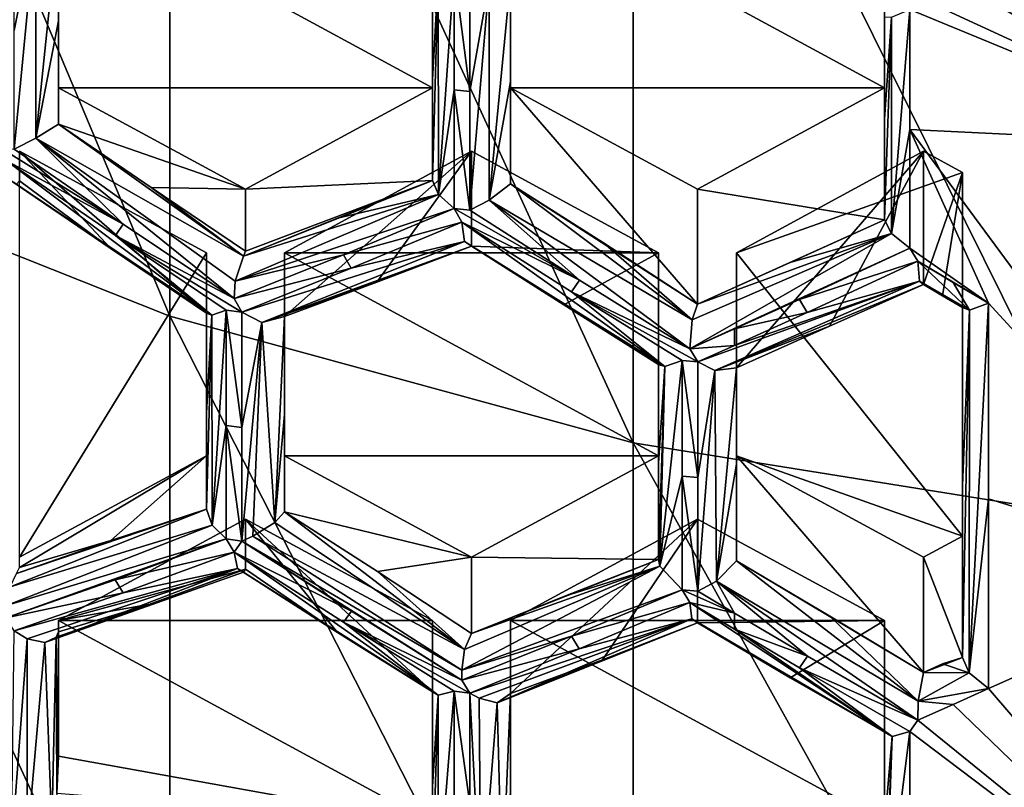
# Model space of a CAD drawing. Header units: metres. Extents: x -22 to 80, y -171 to 22.
# Tile 5 of 77: x -5.07 to -1.92, y -162.88 to -160.42. Entities that reach past the tile are written whole.
import ezdxf

# ---------------------------------------------------------------- set-up
doc = ezdxf.new("R2010")
doc.units = ezdxf.units.M
doc.layers.add('solid_12421142', color=7, linetype='CONTINUOUS')

msp = doc.modelspace()

# ---------------------------------------------------------------- linework, layer by layer
at = {"layer": 'solid_12421142'}
for points in [[(-6, -158.017929, 247.623779), (-6, -160.806763, 244.188309), (-4.592201, -161.366028, 244.599655)], [(-4.592201, -158.535446, 248.086533), (-6, -158.017929, 247.623779), (-4.592201, -161.366028, 244.599655)], [(-4.592201, -158.535446, 248.086533), (-4.592201, -161.366028, 244.599655), (-3.105829, -161.772476, 244.898605)], [(-3.105829, -158.911575, 248.422852), (-4.592201, -158.535446, 248.086533), (-3.105829, -161.772476, 244.898605)], [(-3.105829, -158.911575, 248.422852), (-3.105829, -161.772476, 244.898605), (-1.566314, -162.019165, 245.080048)], [(-1.566314, -159.139847, 248.626984), (-3.105829, -158.911575, 248.422852), (-1.566314, -162.019165, 245.080048)], [(-1.966387, -159.567215, 218.975891), (-1.159664, -159.370087, 218.820328), (-1.159664, -160.818741, 219.246033)], [(-1.966387, -160.230484, 219.160019), (-1.966387, -159.567215, 218.975891), (-1.159664, -160.818741, 219.246033)], [(-4.95, -159.9823, 220.531296), (-3.75, -159.9823, 220.531296), (-3.75, -160.633331, 220.76825)], [(-4.95, -160.633331, 220.76825), (-4.95, -159.9823, 220.531296), (-3.75, -160.633331, 220.76825)], [(-4.95, -160.09166, 220.230835), (-4.95, -159.9823, 220.531296), (-4.95, -160.633331, 220.76825)], [(-3.75, -160.633331, 220.76825), (-3.75, -159.9823, 220.531296), (-3.75, -160.280228, 219.712738)], [(-3.5, -159.9823, 220.531296), (-2.3, -159.9823, 220.531296), (-2.3, -160.633331, 220.76825)], [(-3.5, -160.633331, 220.76825), (-3.5, -159.9823, 220.531296), (-2.3, -160.633331, 220.76825)], [(-3.5, -160.941116, 219.922638), (-3.5, -159.9823, 220.531296), (-3.5, -160.633331, 220.76825)], [(-3.5, -160.941116, 219.922638), (-3.5, -160.285706, 219.697693), (-3.5, -159.9823, 220.531296)], [(-2.3, -160.633331, 220.76825), (-2.3, -159.9823, 220.531296), (-2.3, -160.406311, 219.366333)], [(-5.022301, -160.104584, 220.133957), (-5.092437, -160.450058, 220.258987), (-5.092437, -160.064468, 220.126785)], [(-5.022301, -160.104584, 220.133957), (-5.092437, -160.830399, 220.405563), (-5.092437, -160.450058, 220.258987)], [(-5.022354, -160.794968, 220.385269), (-5.092437, -160.830399, 220.405563), (-5.022301, -160.104584, 220.133957)], [(-5.022354, -160.794968, 220.385269), (-5.022301, -160.104584, 220.133957), (-4.95, -160.09166, 220.230835)], [(-5.022354, -160.794968, 220.385269), (-4.95, -160.09166, 220.230835), (-4.95, -160.419083, 220.34407)], [(-4.95, -160.419083, 220.34407), (-4.95, -160.09166, 220.230835), (-4.95, -160.633331, 220.76825)], [(-2.079944, -160.286484, 219.197845), (-1.966387, -160.230484, 219.160019), (-1.159664, -160.818741, 219.246033)], [(-3.731362, -160.276413, 219.650269), (-3.680672, -160.254669, 219.604233), (-3.730829, -160.97525, 219.903687)], [(-3.730829, -160.97525, 219.903687), (-3.680672, -160.254669, 219.604233), (-3.680672, -160.640121, 219.736786)], [(-3.630252, -160.64563, 219.721634), (-3.680672, -160.640121, 219.736786), (-3.680672, -160.254669, 219.604233)], [(-3.630252, -160.260193, 219.589066), (-3.630252, -160.64563, 219.721634), (-3.680672, -160.254669, 219.604233)], [(-3.568447, -160.293427, 219.600342), (-3.630252, -160.64563, 219.721634), (-3.630252, -160.260193, 219.589066)], [(-3.731362, -160.276413, 219.650269), (-3.730829, -160.97525, 219.903687), (-3.75, -160.931274, 219.949692)], [(-3.75, -160.607559, 219.826218), (-3.731362, -160.276413, 219.650269), (-3.75, -160.931274, 219.949692)], [(-3.75, -160.607559, 219.826218), (-3.75, -160.280228, 219.712738), (-3.731362, -160.276413, 219.650269)], [(-3.75, -160.607559, 219.826218), (-3.75, -160.931274, 219.949692), (-3.75, -160.280228, 219.712738)], [(-3.75, -160.633331, 220.76825), (-3.75, -160.280228, 219.712738), (-3.75, -160.931274, 219.949692)], [(-3.568447, -160.293427, 219.600342), (-3.630252, -161.026108, 219.867844), (-3.630252, -160.64563, 219.721634)], [(-3.568426, -160.993454, 219.855118), (-3.630252, -161.026108, 219.867844), (-3.568447, -160.293427, 219.600342)], [(-3.568426, -160.993454, 219.855118), (-3.568447, -160.293427, 219.600342), (-3.5, -160.285706, 219.697693)], [(-3.568426, -160.993454, 219.855118), (-3.5, -160.285706, 219.697693), (-3.5, -160.613037, 219.811188)], [(-3.5, -160.613037, 219.811188), (-3.5, -160.285706, 219.697693), (-3.5, -160.941116, 219.922638)], [(-2.193277, -160.341873, 219.236984), (-2.079944, -160.286484, 219.197845), (-1.159664, -160.818741, 219.246033)], [(-2.218488, -160.381836, 219.254852), (-2.193277, -160.341873, 219.236984), (-1.159664, -160.818741, 219.246033)], [(-2.277839, -160.406509, 219.300278), (-2.218488, -160.381836, 219.254852), (-2.277454, -161.100189, 219.552155)], [(-2.277454, -161.100189, 219.552155), (-2.218488, -160.381836, 219.254852), (-2.218488, -160.767197, 219.387634)], [(-2.218488, -160.767197, 219.387634), (-2.218488, -160.381836, 219.254852), (-1.159664, -160.818741, 219.246033)], [(-5.022354, -160.794968, 220.385269), (-4.95, -160.419083, 220.34407), (-4.95, -160.749588, 220.448853)], [(-4.95, -160.419083, 220.34407), (-4.95, -160.633331, 220.76825), (-4.95, -160.749588, 220.448853)], [(-2.3, -160.733582, 219.47998), (-2.3, -161.057343, 219.603287), (-2.3, -160.406311, 219.366333)], [(-2.3, -160.633331, 220.76825), (-2.3, -160.406311, 219.366333), (-2.3, -161.057343, 219.603287)], [(-2.3, -160.733582, 219.47998), (-2.3, -160.406311, 219.366333), (-2.277839, -160.406509, 219.300278)], [(-2.277839, -160.406509, 219.300278), (-2.277454, -161.100189, 219.552155), (-2.3, -161.057343, 219.603287)], [(-2.3, -160.733582, 219.47998), (-2.277839, -160.406509, 219.300278), (-2.3, -161.057343, 219.603287)], [(-3.568426, -160.993454, 219.855118), (-3.5, -160.613037, 219.811188), (-3.5, -160.941116, 219.922638)], [(-4.35, -160.958862, 220.886734), (-4.95, -160.633331, 220.76825), (-3.75, -160.633331, 220.76825)], [(-4.95, -160.749588, 220.448853), (-4.95, -160.633331, 220.76825), (-4.35, -160.958862, 220.886734)], [(-4.35, -160.958862, 220.886734), (-3.75, -160.633331, 220.76825), (-3.75, -160.931274, 219.949692)], [(-3.730829, -160.97525, 219.903687), (-3.680672, -160.640121, 219.736786), (-3.680672, -161.020599, 219.882996)], [(-3.630252, -161.026108, 219.867844), (-3.680672, -161.020599, 219.882996), (-3.680672, -160.640121, 219.736786)], [(-3.630252, -160.64563, 219.721634), (-3.630252, -161.026108, 219.867844), (-3.680672, -160.640121, 219.736786)], [(-2.9, -160.958862, 220.886734), (-3.5, -160.633331, 220.76825), (-2.3, -160.633331, 220.76825)], [(-2.9, -161.327316, 219.874374), (-3.5, -160.633331, 220.76825), (-2.9, -160.958862, 220.886734)], [(-2.9, -161.327316, 219.874374), (-3.5, -160.941116, 219.922638), (-3.5, -160.633331, 220.76825)], [(-2.9, -160.958862, 220.886734), (-2.3, -160.633331, 220.76825), (-2.3, -161.057343, 219.603287)], [(-4.356705, -161.173065, 220.309525), (-5.022354, -160.794968, 220.385269), (-4.95, -160.749588, 220.448853)], [(-4.652713, -160.953537, 220.390366), (-4.95, -160.749588, 220.448853), (-4.35, -160.958862, 220.886734)], [(-4.652713, -160.953537, 220.390366), (-4.356705, -161.173065, 220.309525), (-4.95, -160.749588, 220.448853)], [(-2.277454, -161.100189, 219.552155), (-2.218488, -160.767197, 219.387634), (-2.218488, -161.147751, 219.53363)], [(-2.218488, -160.767197, 219.387634), (-1.159664, -160.818741, 219.246033), (-1.159664, -162.202118, 219.851105)], [(-1.966387, -161.324661, 219.558258), (-2.218488, -160.767197, 219.387634), (-1.159664, -162.202118, 219.851105)], [(-1.966387, -161.324661, 219.558258), (-2.218488, -161.147751, 219.53363), (-2.218488, -160.767197, 219.387634)], [(-6, -160.806763, 244.188309), (-6, -163.255615, 240.502762), (-4.592201, -163.851532, 240.858963)], [(-4.592201, -161.366028, 244.599655), (-6, -160.806763, 244.188309), (-4.592201, -163.851532, 240.858963)], [(-5.022354, -160.794968, 220.385269), (-4.742032, -161.071198, 220.335495), (-5.092437, -160.830399, 220.405563)], [(-5.022354, -160.794968, 220.385269), (-4.386555, -161.309647, 220.280411), (-4.742032, -161.071198, 220.335495)], [(-4.382984, -161.253876, 220.268921), (-4.386555, -161.309647, 220.280411), (-5.022354, -160.794968, 220.385269)], [(-4.356705, -161.173065, 220.309525), (-4.382984, -161.253876, 220.268921), (-5.022354, -160.794968, 220.385269)], [(-4.742032, -161.071198, 220.335495), (-5.117647, -160.866791, 220.433258), (-5.142857, -160.822266, 220.427917)], [(-5.092437, -160.830399, 220.405563), (-4.742032, -161.071198, 220.335495), (-5.142857, -160.822266, 220.427917)], [(-5.075, -160.836792, 220.8423), (-4.475, -161.162308, 220.960785), (-5.075, -162.13887, 221.316223)], [(-4.475, -161.355896, 220.428909), (-4.475, -161.162308, 220.960785), (-5.075, -160.836792, 220.8423)], [(-4.781254, -161.150024, 220.477524), (-5.075, -160.836792, 220.8423), (-5.075, -160.932312, 220.579865)], [(-4.781254, -161.150024, 220.477524), (-4.475, -161.355896, 220.428909), (-5.075, -160.836792, 220.8423)], [(-4.225, -161.162308, 220.960785), (-3.625, -160.836792, 220.8423), (-3.025, -161.162308, 220.960785)], [(-4.225, -161.367126, 220.398026), (-3.625, -160.836792, 220.8423), (-4.225, -161.162308, 220.960785)], [(-3.928355, -161.256638, 220.200867), (-3.625, -160.836792, 220.8423), (-4.225, -161.367126, 220.398026)], [(-3.928355, -161.256638, 220.200867), (-3.625, -161.141266, 220.005737), (-3.625, -160.836792, 220.8423)], [(-3.625, -161.141266, 220.005737), (-3.025, -161.162308, 220.960785), (-3.625, -160.836792, 220.8423)], [(-2.775, -161.162308, 220.960785), (-2.175, -160.836792, 220.8423), (-2.05, -160.904602, 220.866989)], [(-2.775, -161.531845, 219.945465), (-2.175, -160.836792, 220.8423), (-2.775, -161.162308, 220.960785)], [(-2.775, -161.531845, 219.945465), (-2.476936, -161.397476, 219.811508), (-2.175, -160.836792, 220.8423)], [(-2.476936, -161.397476, 219.811508), (-2.175, -161.263977, 219.668594), (-2.175, -160.836792, 220.8423)], [(-2.175, -160.836792, 220.8423), (-2.175, -161.263977, 219.668594), (-2.05, -160.904602, 220.866989)], [(-4.742032, -161.071198, 220.335495), (-4.767251, -161.107635, 220.363022), (-5.117647, -160.866791, 220.433258)], [(-4.45817, -161.362381, 220.356369), (-5.117647, -160.866791, 220.433258), (-4.767251, -161.107635, 220.363022)], [(-4.45817, -161.362381, 220.356369), (-5.10477, -160.92981, 220.486313), (-5.117647, -160.866791, 220.433258)], [(-2.05, -162.071045, 221.291534), (-2.775, -161.162308, 220.960785), (-2.05, -160.904602, 220.866989)], [(-2.05, -160.904602, 220.866989), (-2.175, -161.263977, 219.668594), (-2.113467, -161.300613, 219.671799)], [(-2.05, -160.904602, 220.866989), (-2.113467, -161.300613, 219.671799), (-2.05, -161.338257, 219.675552)], [(-2.05, -162.071045, 221.291534), (-2.05, -160.904602, 220.866989), (-2.05, -161.338257, 219.675552)], [(-4.781254, -161.150024, 220.477524), (-5.084104, -160.942139, 220.537491), (-5.10477, -160.92981, 220.486313)], [(-4.781254, -161.150024, 220.477524), (-5.10477, -160.92981, 220.486313), (-4.475, -161.355896, 220.428909)], [(-4.45817, -161.362381, 220.356369), (-4.475, -161.355896, 220.428909), (-5.10477, -160.92981, 220.486313)], [(-4.781254, -161.150024, 220.477524), (-5.075, -160.932312, 220.579865), (-5.084104, -160.942139, 220.537491)], [(-4.054954, -161.05162, 220.133804), (-4.356705, -161.173065, 220.309525), (-3.75, -160.931274, 219.949692)], [(-4.35, -161.156937, 220.342499), (-3.75, -160.931274, 219.949692), (-4.356705, -161.173065, 220.309525)], [(-4.35, -161.156937, 220.342499), (-4.35, -160.958862, 220.886734), (-3.75, -160.931274, 219.949692)], [(-4.054954, -161.05162, 220.133804), (-3.75, -160.931274, 219.949692), (-3.730829, -160.97525, 219.903687)], [(-4.652713, -160.953537, 220.390366), (-4.35, -160.958862, 220.886734), (-4.35, -161.156937, 220.342499)], [(-4.652713, -160.953537, 220.390366), (-4.35, -161.156937, 220.342499), (-4.356705, -161.173065, 220.309525)], [(-2.917538, -161.377899, 219.834229), (-3.568426, -160.993454, 219.855118), (-3.5, -160.941116, 219.922638)], [(-3.201446, -161.13089, 219.905212), (-2.917538, -161.377899, 219.834229), (-3.5, -160.941116, 219.922638)], [(-3.201446, -161.13089, 219.905212), (-3.5, -160.941116, 219.922638), (-2.9, -161.327316, 219.874374)], [(-2.9, -161.327316, 219.874374), (-2.9, -160.958862, 220.886734), (-2.3, -161.057343, 219.603287)], [(-4.382984, -161.253876, 220.268921), (-3.730829, -160.97525, 219.903687), (-3.680672, -161.020599, 219.882996)], [(-4.356705, -161.173065, 220.309525), (-3.730829, -160.97525, 219.903687), (-4.382984, -161.253876, 220.268921)], [(-4.054954, -161.05162, 220.133804), (-3.730829, -160.97525, 219.903687), (-4.356705, -161.173065, 220.309525)], [(-3.568426, -160.993454, 219.855118), (-3.278871, -161.249847, 219.846313), (-3.630252, -161.026108, 219.867844)], [(-3.568426, -160.993454, 219.855118), (-2.92437, -161.470367, 219.838852), (-3.278871, -161.249847, 219.846313)], [(-2.917538, -161.377899, 219.834229), (-2.92437, -161.470367, 219.838852), (-3.568426, -160.993454, 219.855118)], [(-4.382984, -161.253876, 220.268921), (-3.680672, -161.020599, 219.882996), (-4.035916, -161.168869, 220.075302)], [(-3.655462, -161.063843, 219.891876), (-4.035916, -161.168869, 220.075302), (-3.680672, -161.020599, 219.882996)], [(-3.278871, -161.249847, 219.846313), (-3.655462, -161.063843, 219.891876), (-3.680672, -161.020599, 219.882996)], [(-3.630252, -161.026108, 219.867844), (-3.278871, -161.249847, 219.846313), (-3.680672, -161.020599, 219.882996)], [(-2.602656, -161.193283, 219.740707), (-2.9, -161.327316, 219.874374), (-2.3, -161.057343, 219.603287)], [(-2.602656, -161.193283, 219.740707), (-2.3, -161.057343, 219.603287), (-2.277454, -161.100189, 219.552155)], [(-4.742032, -161.071198, 220.335495), (-4.386555, -161.309647, 220.280411), (-4.767251, -161.107635, 220.363022)], [(-3.655462, -161.063843, 219.891876), (-4.010698, -161.212128, 220.084091), (-4.035916, -161.168869, 220.075302)], [(-3.647048, -161.12619, 219.944717), (-4.010698, -161.212128, 220.084091), (-3.655462, -161.063843, 219.891876)], [(-3.278871, -161.249847, 219.846313), (-3.304087, -161.287582, 219.870255), (-3.655462, -161.063843, 219.891876)], [(-3.004539, -161.526917, 219.911087), (-3.655462, -161.063843, 219.891876), (-3.304087, -161.287582, 219.870255)], [(-3.647048, -161.12619, 219.944717), (-3.655462, -161.063843, 219.891876), (-3.004539, -161.526917, 219.911087)], [(-4.386555, -161.309647, 220.280411), (-4.361344, -161.352951, 220.289124), (-4.767251, -161.107635, 220.363022)], [(-4.361344, -161.352951, 220.289124), (-4.411765, -161.346146, 220.307785), (-4.767251, -161.107635, 220.363022)], [(-4.45817, -161.362381, 220.356369), (-4.767251, -161.107635, 220.363022), (-4.411765, -161.346146, 220.307785)], [(-2.92437, -161.470367, 219.838852), (-2.277454, -161.100189, 219.552155), (-2.218488, -161.147751, 219.53363)], [(-2.917538, -161.377899, 219.834229), (-2.277454, -161.100189, 219.552155), (-2.92437, -161.470367, 219.838852)], [(-2.9, -161.327316, 219.874374), (-2.277454, -161.100189, 219.552155), (-2.917538, -161.377899, 219.834229)], [(-2.602656, -161.193283, 219.740707), (-2.277454, -161.100189, 219.552155), (-2.9, -161.327316, 219.874374)], [(-3.647048, -161.12619, 219.944717), (-4.361344, -161.352951, 220.289124), (-4.010698, -161.212128, 220.084091)], [(-4.297459, -161.386261, 220.301041), (-4.361344, -161.352951, 220.289124), (-3.647048, -161.12619, 219.944717)], [(-4.297459, -161.386261, 220.301041), (-3.647048, -161.12619, 219.944717), (-3.625, -161.141266, 220.005737)], [(-4.297459, -161.386261, 220.301041), (-3.625, -161.141266, 220.005737), (-3.928355, -161.256638, 220.200867)], [(-3.647048, -161.12619, 219.944717), (-3.004539, -161.526917, 219.911087), (-3.025, -161.521088, 219.975021)], [(-3.647048, -161.12619, 219.944717), (-3.025, -161.521088, 219.975021), (-3.32863, -161.329712, 219.988297)], [(-3.647048, -161.12619, 219.944717), (-3.32863, -161.329712, 219.988297), (-3.625, -161.141266, 220.005737)], [(-3.625, -161.141266, 220.005737), (-3.32863, -161.329712, 219.988297), (-3.025, -161.162308, 220.960785)], [(-3.201446, -161.13089, 219.905212), (-2.9, -161.327316, 219.874374), (-2.917538, -161.377899, 219.834229)], [(-2.92437, -161.470367, 219.838852), (-2.218488, -161.147751, 219.53363), (-2.572828, -161.312241, 219.679871)], [(-2.193277, -161.18985, 219.545624), (-2.572828, -161.312241, 219.679871), (-2.218488, -161.147751, 219.53363)], [(-1.966387, -161.324661, 219.558258), (-2.193277, -161.18985, 219.545624), (-2.218488, -161.147751, 219.53363)], [(-4.475, -161.162308, 220.960785), (-4.475, -161.813339, 221.197739), (-5.075, -162.13887, 221.316223)], [(-4.475, -161.984329, 220.727951), (-4.475, -161.813339, 221.197739), (-4.475, -161.162308, 220.960785)], [(-4.475, -161.6772, 220.568497), (-4.475, -161.162308, 220.960785), (-4.475, -161.355896, 220.428909)], [(-4.475, -161.6772, 220.568497), (-4.475, -161.984329, 220.727951), (-4.475, -161.162308, 220.960785)], [(-4.010698, -161.212128, 220.084091), (-4.386555, -161.309647, 220.280411), (-4.035916, -161.168869, 220.075302)], [(-4.382984, -161.253876, 220.268921), (-4.035916, -161.168869, 220.075302), (-4.386555, -161.309647, 220.280411)], [(-4.225, -161.162308, 220.960785), (-3.025, -161.162308, 220.960785), (-3.025, -161.813339, 221.197739)], [(-4.225, -161.813339, 221.197739), (-4.225, -161.162308, 220.960785), (-3.025, -161.813339, 221.197739)], [(-4.225, -161.367126, 220.398026), (-4.225, -161.162308, 220.960785), (-4.225, -161.813339, 221.197739)], [(-3.32863, -161.329712, 219.988297), (-3.025, -161.521088, 219.975021), (-3.025, -161.162308, 220.960785)], [(-3.025, -161.813339, 221.197739), (-3.025, -161.162308, 220.960785), (-3.025, -161.521088, 219.975021)], [(-2.05, -162.071045, 221.291534), (-2.775, -161.813339, 221.197739), (-2.775, -161.162308, 220.960785)], [(-2.775, -162.150513, 220.271393), (-2.775, -161.162308, 220.960785), (-2.775, -161.813339, 221.197739)], [(-2.775, -161.840286, 220.112564), (-2.775, -161.531845, 219.945465), (-2.775, -161.162308, 220.960785)], [(-2.775, -161.840286, 220.112564), (-2.775, -161.162308, 220.960785), (-2.775, -162.150513, 220.271393)], [(-4.010698, -161.212128, 220.084091), (-4.361344, -161.352951, 220.289124), (-4.386555, -161.309647, 220.280411)], [(-2.193277, -161.18985, 219.545624), (-2.547613, -161.354355, 219.691833), (-2.572828, -161.312241, 219.679871)], [(-2.187712, -161.25351, 219.601517), (-2.547613, -161.354355, 219.691833), (-2.193277, -161.18985, 219.545624)], [(-1.966387, -161.324661, 219.558258), (-2.079927, -161.257462, 219.551239), (-2.193277, -161.18985, 219.545624)], [(-2.027199, -161.346436, 219.60556), (-2.193277, -161.18985, 219.545624), (-2.079927, -161.257462, 219.551239)], [(-2.187712, -161.25351, 219.601517), (-2.193277, -161.18985, 219.545624), (-2.027199, -161.346436, 219.60556)], [(-3.278871, -161.249847, 219.846313), (-2.92437, -161.470367, 219.838852), (-3.304087, -161.287582, 219.870255)], [(-4.297459, -161.386261, 220.301041), (-3.928355, -161.256638, 220.200867), (-4.225, -161.367126, 220.398026)], [(-2.187712, -161.25351, 219.601517), (-2.89916, -161.512482, 219.8508), (-2.78149, -161.460129, 219.796036)], [(-2.843844, -161.539642, 219.865265), (-2.89916, -161.512482, 219.8508), (-2.187712, -161.25351, 219.601517)], [(-2.843844, -161.539642, 219.865265), (-2.187712, -161.25351, 219.601517), (-2.175, -161.263977, 219.668594)], [(-2.843844, -161.539642, 219.865265), (-2.175, -161.263977, 219.668594), (-2.476936, -161.397476, 219.811508)], [(-2.187712, -161.25351, 219.601517), (-2.78149, -161.460129, 219.796036), (-2.547613, -161.354355, 219.691833)], [(-2.187712, -161.25351, 219.601517), (-2.027199, -161.346436, 219.60556), (-2.05, -161.338257, 219.675552)], [(-2.113467, -161.300613, 219.671799), (-2.187712, -161.25351, 219.601517), (-2.05, -161.338257, 219.675552)], [(-2.113467, -161.300613, 219.671799), (-2.175, -161.263977, 219.668594), (-2.187712, -161.25351, 219.601517)], [(-2.027199, -161.346436, 219.60556), (-2.079927, -161.257462, 219.551239), (-1.966387, -161.324661, 219.558258)], [(-2.89916, -161.512482, 219.8508), (-2.94958, -161.508133, 219.862732), (-3.304087, -161.287582, 219.870255)], [(-3.004539, -161.526917, 219.911087), (-3.304087, -161.287582, 219.870255), (-2.94958, -161.508133, 219.862732)], [(-2.92437, -161.470367, 219.838852), (-2.89916, -161.512482, 219.8508), (-3.304087, -161.287582, 219.870255)], [(-2.92437, -161.470367, 219.838852), (-2.572828, -161.312241, 219.679871), (-2.781493, -161.406723, 219.772537)], [(-2.547613, -161.354355, 219.691833), (-2.781493, -161.406723, 219.772537), (-2.572828, -161.312241, 219.679871)], [(-4.45817, -161.362381, 220.356369), (-4.411765, -161.346146, 220.307785), (-4.457271, -162.035645, 220.69072)], [(-4.457271, -162.035645, 220.69072), (-4.411765, -161.346146, 220.307785), (-4.411765, -161.716553, 220.484192)], [(-4.361344, -161.723175, 220.465363), (-4.411765, -161.716553, 220.484192), (-4.411765, -161.346146, 220.307785)], [(-4.361344, -161.352951, 220.289124), (-4.361344, -161.723175, 220.465363), (-4.411765, -161.346146, 220.307785)], [(-2.05, -161.908722, 219.932648), (-2.05, -161.338257, 219.675552), (-2.027199, -161.346436, 219.60556)], [(-2.05, -162.460327, 220.222015), (-2.05, -162.071045, 221.291534), (-2.05, -161.338257, 219.675552)], [(-2.05, -161.908722, 219.932648), (-2.05, -162.460327, 220.222015), (-2.05, -161.338257, 219.675552)], [(-2.05, -162.460327, 220.222015), (-2.027199, -161.346436, 219.60556), (-2.02832, -162.509399, 220.177887)], [(-2.05, -161.908722, 219.932648), (-2.027199, -161.346436, 219.60556), (-2.05, -162.460327, 220.222015)], [(-2.02832, -162.509399, 220.177887), (-1.966387, -161.324661, 219.558258), (-1.966387, -161.951111, 219.843552)], [(-2.02832, -162.509399, 220.177887), (-2.027199, -161.346436, 219.60556), (-1.966387, -161.324661, 219.558258)], [(-1.966387, -161.951111, 219.843552), (-1.966387, -161.324661, 219.558258), (-1.159664, -162.202118, 219.851105)], [(-4.592201, -161.366028, 244.599655), (-4.592201, -163.851532, 240.858963), (-3.105829, -164.284607, 241.117828)], [(-3.105829, -161.772476, 244.898605), (-4.592201, -161.366028, 244.599655), (-3.105829, -164.284607, 241.117828)], [(-4.45817, -161.362381, 220.356369), (-4.475, -161.6772, 220.568497), (-4.475, -161.355896, 220.428909)], [(-4.45817, -161.362381, 220.356369), (-4.475, -161.984329, 220.727951), (-4.475, -161.6772, 220.568497)], [(-4.45817, -161.362381, 220.356369), (-4.457271, -162.035645, 220.69072), (-4.475, -161.984329, 220.727951)], [(-4.297459, -161.386261, 220.301041), (-4.361344, -161.723175, 220.465363), (-4.361344, -161.352951, 220.289124)], [(-4.25634, -162.027634, 220.646378), (-4.297459, -161.386261, 220.301041), (-4.225, -161.367126, 220.398026)], [(-4.25634, -162.027634, 220.646378), (-4.225, -161.367126, 220.398026), (-4.225, -161.68158, 220.548737)], [(-4.225, -161.68158, 220.548737), (-4.225, -161.367126, 220.398026), (-4.225, -161.813339, 221.197739)], [(-2.547613, -161.354355, 219.691833), (-2.78149, -161.460129, 219.796036), (-2.781493, -161.406723, 219.772537)], [(-4.297459, -161.386261, 220.301041), (-4.361344, -162.087067, 220.655273), (-4.361344, -161.723175, 220.465363)], [(-4.325959, -162.070847, 220.638672), (-4.361344, -162.087067, 220.655273), (-4.297459, -161.386261, 220.301041)], [(-4.25634, -162.027634, 220.646378), (-4.325959, -162.070847, 220.638672), (-4.297459, -161.386261, 220.301041)], [(-2.92437, -161.470367, 219.838852), (-2.781493, -161.406723, 219.772537), (-2.78149, -161.460129, 219.796036)], [(-2.843844, -161.539642, 219.865265), (-2.476936, -161.397476, 219.811508), (-2.775, -161.531845, 219.945465)], [(-2.92437, -161.470367, 219.838852), (-2.78149, -161.460129, 219.796036), (-2.89916, -161.512482, 219.8508)], [(-3.025, -161.837616, 220.125275), (-3.025, -162.146149, 220.28334), (-3.025, -161.521088, 219.975021)], [(-3.025, -161.813339, 221.197739), (-3.025, -161.521088, 219.975021), (-3.025, -162.146149, 220.28334)], [(-3.025, -161.837616, 220.125275), (-3.025, -161.521088, 219.975021), (-3.004539, -161.526917, 219.911087)], [(-3.004539, -161.526917, 219.911087), (-3.02071, -162.167984, 220.262878), (-3.025, -162.146149, 220.28334)], [(-3.025, -161.837616, 220.125275), (-3.004539, -161.526917, 219.911087), (-3.025, -162.146149, 220.28334)], [(-3.02071, -162.167984, 220.262878), (-2.94958, -161.508133, 219.862732), (-2.94958, -161.879028, 220.037613)], [(-3.004539, -161.526917, 219.911087), (-2.94958, -161.508133, 219.862732), (-3.02071, -162.167984, 220.262878)], [(-2.89916, -161.883392, 220.025635), (-2.94958, -161.879028, 220.037613), (-2.94958, -161.508133, 219.862732)], [(-2.89916, -161.512482, 219.8508), (-2.89916, -161.883392, 220.025635), (-2.94958, -161.508133, 219.862732)], [(-2.843844, -161.539642, 219.865265), (-2.89916, -161.883392, 220.025635), (-2.89916, -161.512482, 219.8508)], [(-2.839244, -162.215927, 220.200363), (-2.843844, -161.539642, 219.865265), (-2.775, -161.531845, 219.945465)], [(-2.839244, -162.215927, 220.200363), (-2.775, -161.531845, 219.945465), (-2.775, -161.840286, 220.112564)], [(-2.843844, -161.539642, 219.865265), (-2.89916, -162.247894, 220.213409), (-2.89916, -161.883392, 220.025635)], [(-2.839244, -162.215927, 220.200363), (-2.89916, -162.247894, 220.213409), (-2.843844, -161.539642, 219.865265)], [(-4.25634, -162.027634, 220.646378), (-4.225, -161.68158, 220.548737), (-4.225, -161.993393, 220.703033)], [(-4.225, -161.68158, 220.548737), (-4.225, -161.813339, 221.197739), (-4.225, -161.993393, 220.703033)], [(-4.457271, -162.035645, 220.69072), (-4.411765, -161.716553, 220.484192), (-4.411765, -162.080215, 220.674103)], [(-4.361344, -162.087067, 220.655273), (-4.411765, -162.080215, 220.674103), (-4.411765, -161.716553, 220.484192)], [(-4.361344, -161.723175, 220.465363), (-4.361344, -162.087067, 220.655273), (-4.411765, -161.716553, 220.484192)], [(-3.105829, -161.772476, 244.898605), (-3.105829, -164.284607, 241.117828), (-1.566314, -164.54747, 241.274948)], [(-1.566314, -162.019165, 245.080048), (-3.105829, -161.772476, 244.898605), (-1.566314, -164.54747, 241.274948)], [(-5.075, -162.171448, 221.2267), (-5.075, -162.13887, 221.316223), (-4.475, -161.813339, 221.197739)], [(-4.781987, -162.085266, 220.968857), (-5.075, -162.171448, 221.2267), (-4.475, -161.813339, 221.197739)], [(-4.781987, -162.085266, 220.968857), (-4.475, -161.813339, 221.197739), (-4.475, -161.984329, 220.727951)], [(-3.625, -162.13887, 221.316223), (-4.225, -161.813339, 221.197739), (-3.025, -161.813339, 221.197739)], [(-4.225, -161.993393, 220.703033), (-4.225, -161.813339, 221.197739), (-3.625, -162.13887, 221.316223)], [(-3.625, -162.13887, 221.316223), (-3.025, -161.813339, 221.197739), (-3.025, -162.146149, 220.28334)], [(-2.05, -162.071045, 221.291534), (-2.175, -162.13887, 221.316223), (-2.775, -161.813339, 221.197739)], [(-2.175, -162.508423, 220.300888), (-2.775, -161.813339, 221.197739), (-2.175, -162.13887, 221.316223)], [(-2.175, -162.508423, 220.300888), (-2.775, -162.150513, 220.271393), (-2.775, -161.813339, 221.197739)], [(-2.839244, -162.215927, 220.200363), (-2.775, -161.840286, 220.112564), (-2.775, -162.150513, 220.271393)], [(-3.02071, -162.167984, 220.262878), (-2.94958, -161.879028, 220.037613), (-2.94958, -162.243515, 220.225449)], [(-2.89916, -162.247894, 220.213409), (-2.94958, -162.243515, 220.225449), (-2.94958, -161.879028, 220.037613)], [(-2.89916, -161.883392, 220.025635), (-2.89916, -162.247894, 220.213409), (-2.94958, -161.879028, 220.037613)], [(-2.02832, -162.509399, 220.177887), (-1.966387, -161.951111, 219.843552), (-1.966387, -162.559891, 220.164764)], [(-1.966387, -162.559891, 220.164764), (-1.966387, -161.951111, 219.843552), (-1.159664, -162.202118, 219.851105)], [(-4.475, -161.984329, 220.727951), (-5.105259, -162.233688, 221.158493), (-5.084314, -162.191055, 221.188553)], [(-4.475, -161.984329, 220.727951), (-4.457271, -162.035645, 220.69072), (-5.105259, -162.233688, 221.158493)], [(-4.475, -161.984329, 220.727951), (-5.084314, -162.191055, 221.188553), (-4.781987, -162.085266, 220.968857)], [(-3.647329, -162.434341, 220.608139), (-4.25634, -162.027634, 220.646378), (-4.225, -161.993393, 220.703033)], [(-3.926186, -162.18428, 220.683029), (-4.225, -161.993393, 220.703033), (-3.625, -162.13887, 221.316223)], [(-3.926186, -162.18428, 220.683029), (-3.647329, -162.434341, 220.608139), (-4.225, -161.993393, 220.703033)], [(-4.457271, -162.035645, 220.69072), (-4.411765, -162.080215, 220.674103), (-5.117144, -162.294022, 221.156403)], [(-4.457271, -162.035645, 220.69072), (-5.117144, -162.294022, 221.156403), (-5.105259, -162.233688, 221.158493)], [(-4.95, -162.342316, 221.390274), (-4.35, -162.177597, 220.829987), (-4.35, -162.0168, 221.27179)], [(-4.95, -162.342316, 221.390274), (-4.35, -162.0168, 221.27179), (-3.75, -162.342316, 221.390274)], [(-4.35, -162.0168, 221.27179), (-4.054492, -162.380035, 220.772644), (-3.75, -162.570633, 220.76297)], [(-4.35, -162.0168, 221.27179), (-3.75, -162.570633, 220.76297), (-3.75, -162.342316, 221.390274)], [(-4.35, -162.0168, 221.27179), (-4.35, -162.177597, 220.829987), (-4.054492, -162.380035, 220.772644)], [(-3.647329, -162.434341, 220.608139), (-4.325959, -162.070847, 220.638672), (-4.25634, -162.027634, 220.646378)], [(-3.5, -162.342316, 221.390274), (-2.9, -162.0168, 221.27179), (-2.3, -162.342316, 221.390274)], [(-3.5, -162.576202, 220.747665), (-2.9, -162.0168, 221.27179), (-3.5, -162.342316, 221.390274)], [(-3.204235, -162.46788, 220.546005), (-2.9, -162.0168, 221.27179), (-3.5, -162.576202, 220.747665)], [(-3.204235, -162.46788, 220.546005), (-2.9, -162.349609, 220.357391), (-2.9, -162.0168, 221.27179)], [(-2.9, -162.349609, 220.357391), (-2.3, -162.342316, 221.390274), (-2.9, -162.0168, 221.27179)], [(-3.655452, -162.501053, 220.607315), (-4.361344, -162.087067, 220.655273), (-4.325959, -162.070847, 220.638672)], [(-3.647329, -162.434341, 220.608139), (-3.655452, -162.501053, 220.607315), (-4.325959, -162.070847, 220.638672)], [(-2.05, -162.460327, 220.222015), (-2.175, -162.13887, 221.316223), (-2.05, -162.071045, 221.291534)], [(-5.117647, -162.332962, 221.17128), (-4.411765, -162.080215, 220.674103), (-4.767903, -162.210922, 220.916168)], [(-5.117144, -162.294022, 221.156403), (-4.411765, -162.080215, 220.674103), (-5.117647, -162.332962, 221.17128)], [(-4.781987, -162.085266, 220.968857), (-5.084314, -162.191055, 221.188553), (-5.075, -162.171448, 221.2267)], [(-4.386555, -162.122391, 220.685898), (-4.767903, -162.210922, 220.916168), (-4.411765, -162.080215, 220.674103)], [(-4.386555, -162.122391, 220.685898), (-4.411765, -162.080215, 220.674103), (-4.361344, -162.087067, 220.655273)], [(-4.386555, -162.122391, 220.685898), (-4.361344, -162.087067, 220.655273), (-4.010145, -162.311798, 220.630676)], [(-4.361344, -162.087067, 220.655273), (-3.655462, -162.533371, 220.620636), (-4.010145, -162.311798, 220.630676)], [(-3.655452, -162.501053, 220.607315), (-3.655462, -162.533371, 220.620636), (-4.361344, -162.087067, 220.655273)], [(-4.386555, -162.122391, 220.685898), (-4.742684, -162.253113, 220.927902), (-4.767903, -162.210922, 220.916168)], [(-4.375859, -162.174927, 220.73642), (-4.742684, -162.253113, 220.927902), (-4.386555, -162.122391, 220.685898)], [(-4.035362, -162.347168, 220.661148), (-4.386555, -162.122391, 220.685898), (-4.010145, -162.311798, 220.630676)], [(-3.73139, -162.581467, 220.701721), (-4.386555, -162.122391, 220.685898), (-4.035362, -162.347168, 220.661148)], [(-4.375859, -162.174927, 220.73642), (-4.386555, -162.122391, 220.685898), (-3.73139, -162.581467, 220.701721)], [(-3.926186, -162.18428, 220.683029), (-3.625, -162.13887, 221.316223), (-3.625, -162.38385, 220.643127)], [(-3.655452, -162.501053, 220.607315), (-3.02071, -162.167984, 220.262878), (-2.94958, -162.243515, 220.225449)], [(-3.647329, -162.434341, 220.608139), (-3.02071, -162.167984, 220.262878), (-3.655452, -162.501053, 220.607315)], [(-3.625, -162.38385, 220.643127), (-3.02071, -162.167984, 220.262878), (-3.647329, -162.434341, 220.608139)], [(-3.625, -162.38385, 220.643127), (-3.625, -162.13887, 221.316223), (-3.025, -162.146149, 220.28334)], [(-3.329235, -162.264435, 220.471954), (-3.625, -162.38385, 220.643127), (-3.025, -162.146149, 220.28334)], [(-3.329235, -162.264435, 220.471954), (-3.02071, -162.167984, 220.262878), (-3.625, -162.38385, 220.643127)], [(-3.329235, -162.264435, 220.471954), (-3.025, -162.146149, 220.28334), (-3.02071, -162.167984, 220.262878)], [(-2.191916, -162.600571, 220.251404), (-2.839244, -162.215927, 220.200363), (-2.775, -162.150513, 220.271393)], [(-2.475496, -162.327759, 220.289993), (-2.775, -162.150513, 220.271393), (-2.175, -162.508423, 220.300888)], [(-2.191916, -162.600571, 220.251404), (-2.775, -162.150513, 220.271393), (-2.475496, -162.327759, 220.289993)], [(-2.05, -162.460327, 220.222015), (-2.175, -162.508423, 220.300888), (-2.175, -162.13887, 221.316223)], [(-4.375859, -162.174927, 220.73642), (-5.092437, -162.375168, 221.182953), (-4.742684, -162.253113, 220.927902)], [(-5.05, -162.400299, 221.187195), (-5.092437, -162.375168, 221.182953), (-4.375859, -162.174927, 220.73642)], [(-4.993351, -162.412018, 221.214996), (-5.05, -162.400299, 221.187195), (-4.375859, -162.174927, 220.73642)], [(-4.993351, -162.412018, 221.214996), (-4.375859, -162.174927, 220.73642), (-4.356789, -162.186813, 220.793198)], [(-4.993351, -162.412018, 221.214996), (-4.35, -162.177597, 220.829987), (-4.655867, -162.289459, 221.038956)], [(-4.993351, -162.412018, 221.214996), (-4.356789, -162.186813, 220.793198), (-4.35, -162.177597, 220.829987)], [(-4.95, -162.342316, 221.390274), (-4.655867, -162.289459, 221.038956), (-4.35, -162.177597, 220.829987)], [(-4.375859, -162.174927, 220.73642), (-3.73139, -162.581467, 220.701721), (-3.75, -162.570633, 220.76297)], [(-4.375859, -162.174927, 220.73642), (-3.75, -162.570633, 220.76297), (-4.054492, -162.380035, 220.772644)], [(-4.375859, -162.174927, 220.73642), (-4.054492, -162.380035, 220.772644), (-4.356789, -162.186813, 220.793198)], [(-4.356789, -162.186813, 220.793198), (-4.054492, -162.380035, 220.772644), (-4.35, -162.177597, 220.829987)], [(-3.926186, -162.18428, 220.683029), (-3.625, -162.38385, 220.643127), (-3.647329, -162.434341, 220.608139)], [(-4.742684, -162.253113, 220.927902), (-5.117647, -162.332962, 221.17128), (-4.767903, -162.210922, 220.916168)], [(-2.839244, -162.215927, 220.200363), (-2.781379, -162.318268, 220.218872), (-2.89916, -162.247894, 220.213409)], [(-2.839244, -162.215927, 220.200363), (-2.193277, -162.661377, 220.268951), (-2.547119, -162.456589, 220.234283)], [(-2.191916, -162.600571, 220.251404), (-2.193277, -162.661377, 220.268951), (-2.839244, -162.215927, 220.200363)], [(-2.839244, -162.215927, 220.200363), (-2.547119, -162.456589, 220.234283), (-2.781379, -162.318268, 220.218872)], [(-1.966387, -162.559891, 220.164764), (-1.159664, -162.202118, 219.851105), (-1.159664, -163.498093, 220.62587)], [(-4.742684, -162.253113, 220.927902), (-5.092437, -162.375168, 221.182953), (-5.117647, -162.332962, 221.17128)], [(-3.655452, -162.501053, 220.607315), (-2.94958, -162.243515, 220.225449), (-3.304635, -162.39209, 220.416595)], [(-2.92437, -162.284546, 220.240372), (-3.304635, -162.39209, 220.416595), (-2.94958, -162.243515, 220.225449)], [(-2.92437, -162.284546, 220.240372), (-2.94958, -162.243515, 220.225449), (-2.781379, -162.318268, 220.218872)], [(-2.89916, -162.247894, 220.213409), (-2.781379, -162.318268, 220.218872), (-2.94958, -162.243515, 220.225449)], [(-4.993351, -162.412018, 221.214996), (-4.655867, -162.289459, 221.038956), (-4.957112, -162.394913, 221.257736)], [(-4.957112, -162.394913, 221.257736), (-4.655867, -162.289459, 221.038956), (-4.95, -162.378418, 221.291061)], [(-4.95, -162.342316, 221.390274), (-4.95, -162.378418, 221.291061), (-4.655867, -162.289459, 221.038956)], [(-2.92437, -162.284546, 220.240372), (-3.27942, -162.433121, 220.431534), (-3.304635, -162.39209, 220.416595)], [(-2.917763, -162.336563, 220.290787), (-3.27942, -162.433121, 220.431534), (-2.92437, -162.284546, 220.240372)], [(-2.92437, -162.284546, 220.240372), (-2.781379, -162.318268, 220.218872), (-2.781373, -162.369919, 220.247177)], [(-2.27535, -162.713394, 220.34259), (-2.92437, -162.284546, 220.240372), (-2.781373, -162.369919, 220.247177)], [(-2.917763, -162.336563, 220.290787), (-2.92437, -162.284546, 220.240372), (-2.27535, -162.713394, 220.34259)], [(-4.035362, -162.347168, 220.661148), (-4.010145, -162.311798, 220.630676), (-3.655462, -162.533371, 220.620636)], [(-2.781373, -162.369919, 220.247177), (-2.781379, -162.318268, 220.218872), (-2.547119, -162.456589, 220.234283)], [(-4.95, -162.342316, 221.390274), (-4.95, -162.777084, 221.548508), (-4.95, -162.378418, 221.291061)], [(-4.95, -162.342316, 221.390274), (-3.75, -162.993347, 221.627228), (-4.95, -162.777084, 221.548508)], [(-4.95, -162.342316, 221.390274), (-3.75, -162.342316, 221.390274), (-3.75, -162.993347, 221.627228)], [(-3.630252, -162.574402, 220.635559), (-4.035362, -162.347168, 220.661148), (-3.655462, -162.533371, 220.620636)], [(-3.630252, -162.574402, 220.635559), (-3.680672, -162.568787, 220.650986), (-4.035362, -162.347168, 220.661148)], [(-3.73139, -162.581467, 220.701721), (-4.035362, -162.347168, 220.661148), (-3.680672, -162.568787, 220.650986)], [(-3.75, -162.342316, 221.390274), (-3.75, -162.570633, 220.76297), (-3.75, -162.87561, 220.953018)], [(-3.75, -163.15416, 221.18541), (-3.75, -162.342316, 221.390274), (-3.75, -162.87561, 220.953018)], [(-3.75, -163.15416, 221.18541), (-3.75, -162.993347, 221.627228), (-3.75, -162.342316, 221.390274)], [(-2.917763, -162.336563, 220.290787), (-3.630252, -162.574402, 220.635559), (-3.27942, -162.433121, 220.431534)], [(-3.6, -162.591309, 220.640167), (-3.630252, -162.574402, 220.635559), (-2.917763, -162.336563, 220.290787)], [(-3.542102, -162.605988, 220.670456), (-3.6, -162.591309, 220.640167), (-2.917763, -162.336563, 220.290787)], [(-3.542102, -162.605988, 220.670456), (-2.917763, -162.336563, 220.290787), (-2.9, -162.349609, 220.357391)], [(-3.542102, -162.605988, 220.670456), (-2.9, -162.349609, 220.357391), (-3.204235, -162.46788, 220.546005)], [(-3.5, -162.342316, 221.390274), (-2.3, -162.342316, 221.390274), (-2.3, -162.993347, 221.627228)], [(-3.5, -162.993347, 221.627228), (-3.5, -162.342316, 221.390274), (-2.3, -162.993347, 221.627228)], [(-3.5, -162.576202, 220.747665), (-3.5, -162.342316, 221.390274), (-3.5, -162.993347, 221.627228)], [(-2.917763, -162.336563, 220.290787), (-2.27535, -162.713394, 220.34259), (-2.3, -162.698944, 220.410431)], [(-2.917763, -162.336563, 220.290787), (-2.3, -162.698944, 220.410431), (-2.60209, -162.52594, 220.375793)], [(-2.917763, -162.336563, 220.290787), (-2.60209, -162.52594, 220.375793), (-2.9, -162.349609, 220.357391)], [(-2.9, -162.349609, 220.357391), (-2.60209, -162.52594, 220.375793), (-2.3, -162.342316, 221.390274)], [(-2.60209, -162.52594, 220.375793), (-2.3, -162.698944, 220.410431), (-2.3, -162.342316, 221.390274)], [(-2.191916, -162.600571, 220.251404), (-2.475496, -162.327759, 220.289993), (-2.175, -162.508423, 220.300888)], [(-2.3, -162.993347, 221.627228), (-2.3, -162.342316, 221.390274), (-2.3, -162.698944, 220.410431)], [(-5.100537, -163.075027, 221.656952), (-5.092437, -162.375168, 221.182953), (-5.05, -162.400299, 221.187195)], [(-4.955094, -162.896286, 221.591904), (-4.957112, -162.394913, 221.257736), (-4.95, -162.378418, 221.291061)], [(-4.955094, -162.896286, 221.591904), (-4.95, -162.378418, 221.291061), (-4.95, -162.579163, 221.417603)], [(-4.95, -162.378418, 221.291061), (-4.95, -162.777084, 221.548508), (-4.95, -162.579163, 221.417603)], [(-2.572334, -162.493256, 220.2612), (-2.781373, -162.369919, 220.247177), (-2.547119, -162.456589, 220.234283)], [(-2.27535, -162.713394, 220.34259), (-2.781373, -162.369919, 220.247177), (-2.572334, -162.493256, 220.2612)], [(-5.05, -163.0569, 221.621414), (-5.100537, -163.075027, 221.656952), (-5.05, -162.400299, 221.187195)], [(-5.05, -163.0569, 221.621414), (-5.05, -162.400299, 221.187195), (-4.993351, -162.412018, 221.214996)], [(-4.971282, -163.004898, 221.631424), (-5.05, -163.0569, 221.621414), (-4.993351, -162.412018, 221.214996)], [(-4.971282, -163.004898, 221.631424), (-4.993351, -162.412018, 221.214996), (-4.957112, -162.394913, 221.257736)], [(-4.955094, -162.896286, 221.591904), (-4.971282, -163.004898, 221.631424), (-4.957112, -162.394913, 221.257736)], [(-3.27942, -162.433121, 220.431534), (-3.655462, -162.533371, 220.620636), (-3.304635, -162.39209, 220.416595)], [(-3.655452, -162.501053, 220.607315), (-3.304635, -162.39209, 220.416595), (-3.655462, -162.533371, 220.620636)], [(-3.27942, -162.433121, 220.431534), (-3.630252, -162.574402, 220.635559), (-3.655462, -162.533371, 220.620636)], [(-3.542102, -162.605988, 220.670456), (-3.204235, -162.46788, 220.546005), (-3.5, -162.576202, 220.747665)], [(-2.572334, -162.493256, 220.2612), (-2.547119, -162.456589, 220.234283), (-2.193277, -162.661377, 220.268951)], [(-2.11351, -162.481003, 220.272415), (-2.175, -162.508423, 220.300888), (-2.05, -162.460327, 220.222015)], [(-2.11351, -162.481003, 220.272415), (-2.02832, -162.509399, 220.177887), (-2.175, -162.508423, 220.300888)], [(-2.11351, -162.481003, 220.272415), (-2.05, -162.460327, 220.222015), (-2.02832, -162.509399, 220.177887)], [(-2.218488, -162.698059, 220.295837), (-2.572334, -162.493256, 220.2612), (-2.193277, -162.661377, 220.268951)], [(-2.27535, -162.713394, 220.34259), (-2.572334, -162.493256, 220.2612), (-2.218488, -162.698059, 220.295837)], [(-2.02832, -162.509399, 220.177887), (-2.191916, -162.600571, 220.251404), (-2.175, -162.508423, 220.300888)], [(-2.02832, -162.509399, 220.177887), (-1.966387, -162.559891, 220.164764), (-2.191916, -162.600571, 220.251404)], [(-3.75, -162.87561, 220.953018), (-3.75, -162.570633, 220.76297), (-3.73139, -162.581467, 220.701721)], [(-3.733185, -163.220917, 221.11734), (-3.680672, -162.568787, 220.650986), (-3.680672, -162.924194, 220.871094)], [(-3.733185, -163.220917, 221.11734), (-3.73139, -162.581467, 220.701721), (-3.680672, -162.568787, 220.650986)], [(-3.630252, -162.92984, 220.855545), (-3.680672, -162.924194, 220.871094), (-3.680672, -162.568787, 220.650986)], [(-3.630252, -162.574402, 220.635559), (-3.630252, -162.92984, 220.855545), (-3.680672, -162.568787, 220.650986)], [(-3.630252, -162.574402, 220.635559), (-3.630252, -163.276993, 221.088379), (-3.630252, -162.92984, 220.855545)], [(-3.594495, -163.261368, 221.071976), (-3.630252, -163.276993, 221.088379), (-3.630252, -162.574402, 220.635559)], [(-3.594495, -163.261368, 221.071976), (-3.630252, -162.574402, 220.635559), (-3.6, -162.591309, 220.640167)], [(-3.526962, -163.215363, 221.078384), (-3.542102, -162.605988, 220.670456), (-3.5, -162.576202, 220.747665)], [(-3.526962, -163.215363, 221.078384), (-3.5, -162.576202, 220.747665), (-3.5, -162.87793, 220.935486)], [(-3.5, -162.87793, 220.935486), (-3.5, -162.576202, 220.747665), (-3.5, -162.993347, 221.627228)], [(-2.191916, -162.600571, 220.251404), (-1.966387, -162.559891, 220.164764), (-2.07997, -162.610962, 220.216187)], [(-2.07997, -162.610962, 220.216187), (-1.966387, -162.559891, 220.164764), (-1.159664, -163.498093, 220.62587)], [(-4.955094, -162.896286, 221.591904), (-4.95, -162.579163, 221.417603), (-4.95, -162.777084, 221.548508)], [(-3.75, -163.174423, 221.152664), (-3.75, -162.87561, 220.953018), (-3.73139, -162.581467, 220.701721)], [(-3.733185, -163.220917, 221.11734), (-3.75, -163.174423, 221.152664), (-3.73139, -162.581467, 220.701721)], [(-3.594495, -163.261368, 221.071976), (-3.6, -162.591309, 220.640167), (-3.542102, -162.605988, 220.670456)], [(-3.526962, -163.215363, 221.078384), (-3.594495, -163.261368, 221.071976), (-3.542102, -162.605988, 220.670456)], [(-2.191916, -162.600571, 220.251404), (-2.07997, -162.610962, 220.216187), (-2.193277, -162.661377, 220.268951)], [(-2.193277, -162.661377, 220.268951), (-2.07997, -162.610962, 220.216187), (-1.159664, -163.498093, 220.62587)], [(-2.218488, -162.698059, 220.295837), (-2.193277, -162.661377, 220.268951), (-1.159664, -163.498093, 220.62587)], [(-2.3, -163.003906, 220.597656), (-2.3, -163.297836, 220.790665), (-2.3, -162.698944, 220.410431)], [(-2.3, -162.993347, 221.627228), (-2.3, -162.698944, 220.410431), (-2.3, -163.297836, 220.790665)], [(-2.3, -163.003906, 220.597656), (-2.3, -162.698944, 220.410431), (-2.27535, -162.713394, 220.34259)], [(-2.296399, -163.320618, 220.774826), (-2.218488, -162.698059, 220.295837), (-2.218488, -163.054337, 220.51326)], [(-2.27535, -162.713394, 220.34259), (-2.218488, -162.698059, 220.295837), (-2.296399, -163.320618, 220.774826)], [(-2.218488, -163.054337, 220.51326), (-2.218488, -162.698059, 220.295837), (-1.159664, -163.498093, 220.62587)], [(-2.27535, -162.713394, 220.34259), (-2.296399, -163.320618, 220.774826), (-2.3, -163.297836, 220.790665)], [(-2.3, -163.003906, 220.597656), (-2.27535, -162.713394, 220.34259), (-2.3, -163.297836, 220.790665)], [(-3.75, -162.993347, 221.627228), (-4.955094, -162.896286, 221.591904), (-4.95, -162.777084, 221.548508)], [(-3.75, -163.15416, 221.18541), (-3.75, -162.87561, 220.953018), (-3.75, -163.174423, 221.152664)]]:
    msp.add_3dface(points, dxfattribs=at)

doc.saveas('drawing.dxf')
